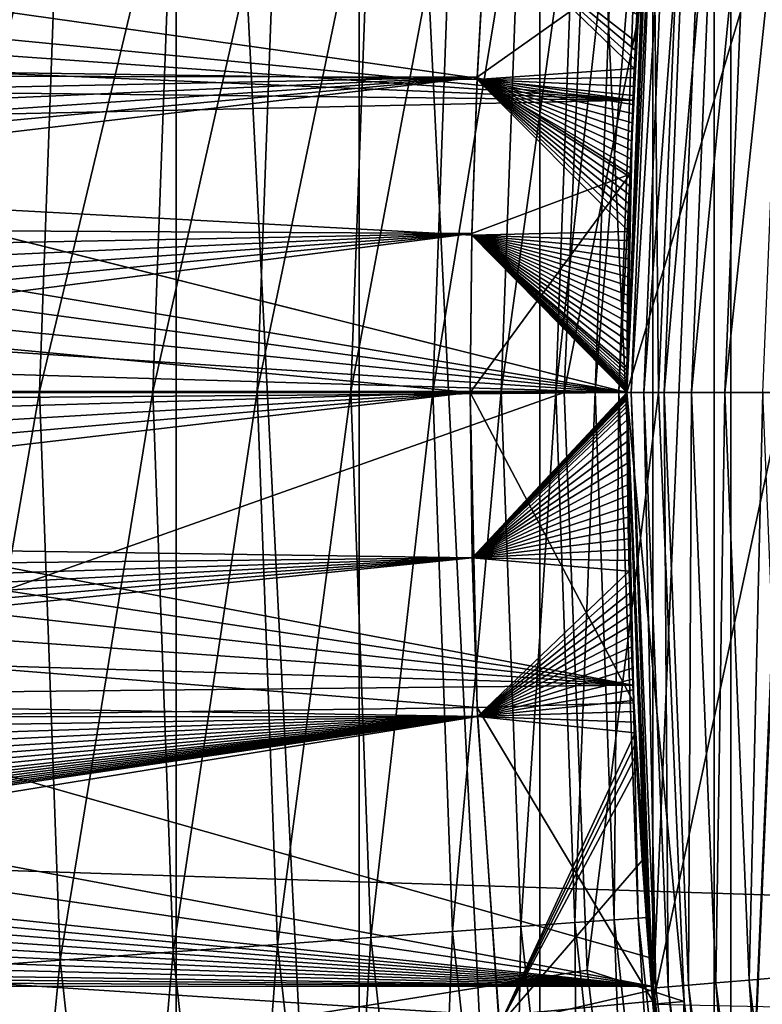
# Model space of a CAD drawing. Header units: metres. Extents: x -258 to 72, y -72 to 102.
# Tile 161 of 256: x -24.94 to -22.57, y -1.95 to 1.19. Entities that reach past the tile are written whole.
import ezdxf

# ---------------------------------------------------------------- set-up
doc = ezdxf.new("R2010")
doc.units = ezdxf.units.M
doc.layers.add('solid_FREESTAND_ASM_SW0005', color=7, linetype='CONTINUOUS')

msp = doc.modelspace()

# ---------------------------------------------------------------- linework, layer by layer
at = {"layer": 'solid_FREESTAND_ASM_SW0005'}
for points in [[(-76.866859, 13.5, 45.799999), (-18.621225, -13.5, 45.799999), (-19.621469, -11.999912, 45.799999)], [(-76.866859, -13.5, 45.799999), (-18.621225, -13.5, 45.799999), (-76.866859, 13.5, 45.799999)], [(-76.866859, 13.5, 45.799999), (-19.621469, -11.999912, 45.799999), (-20.501156, -10.426056, 45.799999)], [(-76.866859, 13.5, 45.799999), (-20.501156, -10.426056, 45.799999), (-21.254854, -8.788127, 45.799999)], [(-76.866859, 13.5, 45.799999), (-21.254854, -8.788127, 45.799999), (-21.877932, -7.096202, 45.799999)], [(-76.866859, 13.5, 45.799999), (-21.877932, -7.096202, 45.799999), (-22.366564, -5.36067, 45.799999)], [(-76.866859, 13.5, 45.799999), (-22.366564, -5.36067, 45.799999), (-22.717751, -3.592184, 45.799999)], [(-76.866859, 13.5, 45.799999), (-22.717751, -3.592184, 45.799999), (-22.929329, -1.801623, 45.799999)], [(-76.866859, 13.5, 45.799999), (-22.929329, -1.801623, 45.799999), (-23, 0, 45.799999)], [(-76.866859, 13.5, 45.799999), (-23, 0, 45.799999), (-22.929329, 1.801623, 45.799999)], [(-22.195257, 6.348372, 111.550003), (-22.722031, 6.089779, 111.550003), (-22.195255, -6.348372, 111.550003)], [(-22.722031, 6.089779, 111.550003), (-23.277742, 5.901995, 111.550003), (-22.722031, -6.089779, 111.550003)], [(-22.722031, 6.089779, 111.550003), (-22.722031, -6.089779, 111.550003), (-22.195255, -6.348372, 111.550003)], [(-23.277742, 5.901995, 111.550003), (-23.853523, 5.788043, 111.550003), (-23.27774, -5.901995, 111.550003)], [(-23.277742, 5.901995, 111.550003), (-23.27774, -5.901995, 111.550003), (-22.722031, -6.089779, 111.550003)], [(-23.853523, 5.788043, 111.550003), (-24.43742, 5.75, 111.550003), (-23.853523, -5.788043, 111.550003)], [(-23.853523, 5.788043, 111.550003), (-23.853523, -5.788043, 111.550003), (-23.27774, -5.901995, 111.550003)], [(-22.257782, 5.795788, 57.5), (-22.5, 0, 57.5), (-22.66921, -3.886762, 57.5)], [(-22.669209, 3.886775, 57.5), (-22.257782, 5.795788, 57.5), (-22.66921, -3.886762, 57.5)], [(-22.669172, -3.886983, 97.550003), (-22.66917, 3.886996, 97.550003), (-22.257868, 5.795457, 97.550003)], [(-22.669172, -3.886983, 97.550003), (-22.257868, 5.795457, 97.550003), (-22.257872, -5.795444, 97.550003)], [(-86.5, 5.75, 111.550003), (-86.5, -5.75, 111.550003), (-24.43742, -5.75, 111.550003)], [(-24.43742, 5.75, 111.550003), (-86.5, 5.75, 111.550003), (-24.43742, -5.75, 111.550003)], [(-24.43742, 5.75, 111.550003), (-24.43742, -5.75, 111.550003), (-23.853523, -5.788043, 111.550003)], [(-72.351036, 4.645123, -887), (72.5, 0, -887), (-72.5, 0, -887)], [(72.351036, 4.645118, -887), (72.5, 0, -887), (-72.351036, 4.645123, -887)], [(-22.917143, -1.950523, 97.550003), (-22.917143, 1.95053, 97.550003), (-22.66917, 3.886996, 97.550003)], [(-22.917143, -1.950523, 97.550003), (-22.66917, 3.886996, 97.550003), (-22.669172, -3.886983, 97.550003)], [(-22.669209, 3.886775, 57.5), (-22.66921, -3.886762, 57.5), (-22.917131, -1.950666, 57.5)], [(-22.917131, 1.950672, 57.5), (-22.669209, 3.886775, 57.5), (-22.917131, -1.950666, 57.5)], [(-32.785225, 3.391637, -872.137024), (-32.886406, 0, -872.135803), (-23.11738, 1.956201, -872)], [(-36, 1.178601, 43.890228), (-36, 2.345094, 43.711533), (-23.450001, 1.491888, 43.85408)], [(-32.886406, 0, -872.135803), (-23.200001, 0, -872), (-23.11738, 1.956201, -872)], [(-23.200001, 0, -872), (-22.817509, 1.941983, -872), (-23.11738, 1.956201, -872)], [(-23, 0, 56.700001), (-22.5, 0, 56.700001), (-22.414364, 1.961184, 56.700001)], [(-22.917126, 1.95071, 56.700001), (-23, 0, 56.700001), (-22.414364, 1.961184, 56.700001)], [(-23, 0, 45.799999), (-23, 0, 56.700001), (-22.917126, 1.95071, 56.700001)], [(-22.929329, 1.801623, 45.799999), (-23, 0, 45.799999), (-22.917126, 1.95071, 56.700001)], [(-22.917131, 1.950672, 57.5), (-22.917131, -1.950666, 57.5), (-23, 0, 57.5)], [(-22.917141, 1.950557, 95.300003), (-22.917131, 1.950672, 57.5), (-23, 0, 57.5)], [(-22.917141, 1.950557, 95.300003), (-23, 0, 57.5), (-23, 0, 95.300003)], [(-22.908039, 1.898214, 95.436562), (-22.917141, 1.950557, 95.300003), (-23, 0, 95.300003)], [(-22.917141, 1.950551, -798.900024), (-23, 0, -798.900024), (-22.921974, 1.892912, 17.148823)], [(-22.9, 0, -799), (-23, 0, -798.900024), (-22.917141, 1.950551, -798.900024)], [(-22.917143, 1.95053, 97.550003), (-23, 0, 97.550003), (-22.938532, 1.680392, 100.050003)], [(-22.917143, -1.950523, 97.550003), (-23, 0, 97.550003), (-22.917143, 1.95053, 97.550003)], [(-22.817501, 1.942071, -799), (-22.9, 0, -799), (-22.917141, 1.950551, -798.900024)], [(-23.200001, 0, -872), (-22.9, 0, -872), (-22.817509, 1.941983, -872)], [(-22.9, 0, -872), (-22.9, 0, -799), (-22.817501, 1.942071, -799)], [(-22.817509, 1.941983, -872), (-22.9, 0, -872), (-22.817501, 1.942071, -799)], [(-28.394444, 1.695536, 17.372267), (-22.921974, 1.892912, 17.148823), (-22.981077, 0.932797, 17.044106)], [(-22.908039, 1.898214, 95.436562), (-23, 0, 95.300003), (-22.986549, 0, 95.436562)], [(-22.981077, 0.932797, 17.044106), (-22.921974, 1.892912, 17.148823), (-23, 0, -798.900024)], [(-22.868288, 1.89492, 95.568008), (-22.908039, 1.898214, 95.436562), (-22.986549, 0, 95.436562)], [(-22.868288, 1.89492, 95.568008), (-22.986549, 0, 95.436562), (-22.946663, 0, 95.568008)], [(-22.803722, 1.88957, 95.689125), (-22.868288, 1.89492, 95.568008), (-22.946663, 0, 95.568008)], [(-22.803722, 1.88957, 95.689125), (-22.946663, 0, 95.568008), (-22.881876, 0, 95.689125)], [(-22.716827, 1.88237, 95.795265), (-22.803722, 1.88957, 95.689125), (-22.881876, 0, 95.689125)], [(-22.716827, 1.88237, 95.795265), (-22.881876, 0, 95.689125), (-22.794683, 0, 95.795265)], [(-22.610949, 1.873597, 95.882332), (-22.716827, 1.88237, 95.795265), (-22.794683, 0, 95.795265)], [(-22.610949, 1.873597, 95.882332), (-22.794683, 0, 95.795265), (-22.688442, 0, 95.882332)], [(-22.490166, 1.863588, 95.946976), (-22.610949, 1.873597, 95.882332), (-22.688442, 0, 95.882332)], [(-22.490166, 1.863588, 95.946976), (-22.688442, 0, 95.882332), (-22.567244, 0, 95.946976)], [(-24.806995, 1.817268, 103.149094), (-25.258883, 0.003683, 103.322556), (-25.19138, 1.845427, 103.322556)], [(-24.806995, 1.817268, 103.149094), (-24.873468, 0.003627, 103.149094), (-25.258883, 0.003683, 103.322556)], [(-24.446266, 1.790843, 102.930443), (-24.873468, 0.003627, 103.149094), (-24.806995, 1.817268, 103.149094)], [(-24.446266, 1.790843, 102.930443), (-24.511774, 0.003574, 102.930443), (-24.873468, 0.003627, 103.149094)], [(-24.114452, 1.766535, 102.669785), (-24.511774, 0.003574, 102.930443), (-24.446266, 1.790843, 102.930443)], [(-24.114452, 1.766535, 102.669785), (-24.17907, 0.003526, 102.669785), (-24.511774, 0.003574, 102.930443)], [(-23.816393, 1.744701, 102.370926), (-24.17907, 0.003526, 102.669785), (-24.114452, 1.766535, 102.669785)], [(-23.816393, 1.744701, 102.370926), (-23.880213, 0.003482, 102.370926), (-24.17907, 0.003526, 102.669785)], [(-23.556433, 1.725657, 102.038223), (-23.880213, 0.003482, 102.370926), (-23.816393, 1.744701, 102.370926)], [(-28.213688, 1.4412, 17.332857), (-28.394444, 1.695536, 17.372267), (-22.981077, 0.932797, 17.044106)], [(-23.556433, 1.725657, 102.038223), (-23.619556, 0.003444, 102.038223), (-23.880213, 0.003482, 102.370926)], [(-23.338366, 1.709682, 101.676529), (-23.619556, 0.003444, 102.038223), (-23.556433, 1.725657, 102.038223)], [(-23.338366, 1.709682, 101.676529), (-23.400904, 0.003412, 101.676529), (-23.619556, 0.003444, 102.038223)], [(-23.165367, 1.697009, 101.291115), (-23.400904, 0.003412, 101.676529), (-23.338366, 1.709682, 101.676529)], [(-23.165367, 1.697009, 101.291115), (-23.227444, 0.003387, 101.291115), (-23.400904, 0.003412, 101.676529)], [(-23.039965, 1.687822, 100.887604), (-23.227444, 0.003387, 101.291115), (-23.165367, 1.697009, 101.291115)], [(-23.039965, 1.687822, 100.887604), (-23.101704, 0.003369, 100.887604), (-23.227444, 0.003387, 101.291115)], [(-22.963984, 1.682256, 100.471878), (-23.101704, 0.003369, 100.887604), (-23.039965, 1.687822, 100.887604)], [(-22.963984, 1.682256, 100.471878), (-23.025518, 0.003357, 100.471878), (-23.101704, 0.003369, 100.887604)], [(-22.963984, 1.682256, 100.471878), (-22.938532, 1.680392, 100.050003), (-23.025518, 0.003357, 100.471878)], [(-23.025518, 0.003357, 100.471878), (-22.938532, 1.680392, 100.050003), (-23, 0.003354, 100.050003)], [(-23, 0, 97.550003), (-23, 0.003354, 100.050003), (-22.938532, 1.680392, 100.050003)], [(-36, 1.178601, 43.890228), (-23.450001, 1.491888, 43.85408), (-23.478106, 0.998546, 43.907127)], [(-27.769337, 1.199646, 20.711931), (-27.721909, 1.107355, 20.702747), (-23.449924, 1.4984, 20.746763)], [(-27.721909, 1.107355, 20.702747), (-27.678591, 1.013486, 20.694168), (-23.449924, 1.4984, 20.746763)], [(-27.678591, 1.013486, 20.694168), (-23.478071, 1.005648, 20.693485), (-23.449924, 1.4984, 20.746763)], [(-22.976753, 1.033849, 44.405247), (-23.478106, 0.998546, 43.907127), (-23.450001, 1.491888, 43.85408)], [(-22.95896, 1.373385, 20.229361), (-23.449924, 1.4984, 20.746763), (-23.478071, 1.005648, 20.693485)], [(-22.975437, 1.062671, 44.402676), (-22.976753, 1.033849, 44.405247), (-23.450001, 1.491888, 43.85408)], [(-22.974087, 1.091484, 44.400036), (-22.975437, 1.062671, 44.402676), (-23.450001, 1.491888, 43.85408)], [(-22.972723, 1.119816, 44.397366), (-22.974087, 1.091484, 44.400036), (-23.450001, 1.491888, 43.85408)], [(-22.968334, 1.206482, 44.388721), (-22.972723, 1.119816, 44.397366), (-23.450001, 1.491888, 43.85408)], [(-28.129663, 1.299038, 17.313736), (-28.213688, 1.4412, 17.332857), (-22.981077, 0.932797, 17.044106)], [(-22.989439, 0.696893, 20.169949), (-22.95896, 1.373385, 20.229361), (-23.478071, 1.005648, 20.693485)], [(-22.989439, 0.696893, 20.169949), (-22.968334, 1.206482, 44.388721), (-22.95896, 1.373385, 20.229361)], [(-28.051115, 1.147667, 17.295572), (-28.129663, 1.299038, 17.313736), (-22.981077, 0.932797, 17.044106)], [(-22.989439, 0.696893, 20.169949), (-22.972723, 1.119816, 44.397366), (-22.968334, 1.206482, 44.388721)], [(-36, 1.178601, 43.890228), (-23.494625, 0.5019, 43.939182), (-23.5, 0, 43.950001)], [(-36, 0, 43.950001), (-36, 1.178601, 43.890228), (-23.5, 0, 43.950001)], [(-36, 1.178601, 43.890228), (-23.478106, 0.998546, 43.907127), (-23.494625, 0.5019, 43.939182)], [(-27.979414, 0.988881, 17.278894), (-28.051115, 1.147667, 17.295572), (-22.981077, 0.932797, 17.044106)], [(-22.989439, 0.696893, 20.169949), (-22.974087, 1.091484, 44.400036), (-22.972723, 1.119816, 44.397366)], [(-22.989439, 0.696893, 20.169949), (-22.975437, 1.062671, 44.402676), (-22.974087, 1.091484, 44.400036)], [(-22.989439, 0.696893, 20.169949), (-22.976753, 1.033849, 44.405247), (-22.975437, 1.062671, 44.402676)], [(-27.678591, 1.013486, 20.694168), (-27.639553, 0.91854, 20.686268), (-23.478071, 1.005648, 20.693485)], [(-27.639553, 0.91854, 20.686268), (-27.604761, 0.822807, 20.679092), (-23.478071, 1.005648, 20.693485)], [(-27.604761, 0.822807, 20.679092), (-27.574051, 0.726211, 20.672657), (-23.478071, 1.005648, 20.693485)], [(-27.574051, 0.726211, 20.672657), (-27.547277, 0.628569, 20.666969), (-23.478071, 1.005648, 20.693485)], [(-27.547277, 0.628569, 20.666969), (-27.524332, 0.529572, 20.662043), (-23.478071, 1.005648, 20.693485)], [(-27.524332, 0.529572, 20.662043), (-23.494614, 0.507331, 20.661053), (-23.478071, 1.005648, 20.693485)], [(-22.989439, 0.696893, 20.169949), (-23.478071, 1.005648, 20.693485), (-23.494614, 0.507331, 20.661053)], [(-22.976753, 1.033849, 44.405247), (-22.978031, 1.005017, 44.407745), (-23.478106, 0.998546, 43.907127)], [(-22.978031, 1.005017, 44.407745), (-22.979275, 0.976176, 44.410168), (-23.478106, 0.998546, 43.907127)], [(-22.989439, 0.696893, 20.169949), (-22.978031, 1.005017, 44.407745), (-22.976753, 1.033849, 44.405247)], [(-22.989439, 0.696893, 20.169949), (-22.979275, 0.976176, 44.410168), (-22.978031, 1.005017, 44.407745)], [(-27.915537, 0.824367, 17.264149), (-27.979414, 0.988881, 17.278894), (-22.981077, 0.932797, 17.044106)], [(-22.994263, 0.513729, 44.439129), (-23.494625, 0.5019, 43.939182), (-23.478106, 0.998546, 43.907127)], [(-22.993597, 0.542673, 44.437855), (-22.994263, 0.513729, 44.439129), (-23.478106, 0.998546, 43.907127)], [(-22.992895, 0.571613, 44.436512), (-22.993597, 0.542673, 44.437855), (-23.478106, 0.998546, 43.907127)], [(-22.992159, 0.600549, 44.435101), (-22.992895, 0.571613, 44.436512), (-23.478106, 0.998546, 43.907127)], [(-22.991385, 0.62948, 44.433613), (-22.992159, 0.600549, 44.435101), (-23.478106, 0.998546, 43.907127)], [(-22.990574, 0.658406, 44.432056), (-22.991385, 0.62948, 44.433613), (-23.478106, 0.998546, 43.907127)], [(-22.989727, 0.687327, 44.430428), (-22.990574, 0.658406, 44.432056), (-23.478106, 0.998546, 43.907127)], [(-22.988846, 0.716243, 44.428726), (-22.989727, 0.687327, 44.430428), (-23.478106, 0.998546, 43.907127)], [(-22.987926, 0.745152, 44.426952), (-22.988846, 0.716243, 44.428726), (-23.478106, 0.998546, 43.907127)], [(-22.986971, 0.774055, 44.42511), (-22.987926, 0.745152, 44.426952), (-23.478106, 0.998546, 43.907127)], [(-22.985979, 0.802952, 44.423191), (-22.986971, 0.774055, 44.42511), (-23.478106, 0.998546, 43.907127)], [(-22.984953, 0.831842, 44.421204), (-22.985979, 0.802952, 44.423191), (-23.478106, 0.998546, 43.907127)], [(-22.983889, 0.860725, 44.41914), (-22.984953, 0.831842, 44.421204), (-23.478106, 0.998546, 43.907127)], [(-22.98279, 0.8896, 44.417007), (-22.983889, 0.860725, 44.41914), (-23.478106, 0.998546, 43.907127)], [(-22.981653, 0.918467, 44.414799), (-22.98279, 0.8896, 44.417007), (-23.478106, 0.998546, 43.907127)], [(-22.980482, 0.947325, 44.412521), (-22.981653, 0.918467, 44.414799), (-23.478106, 0.998546, 43.907127)], [(-22.979275, 0.976176, 44.410168), (-22.980482, 0.947325, 44.412521), (-23.478106, 0.998546, 43.907127)], [(-22.989439, 0.696893, 20.169949), (-22.980482, 0.947325, 44.412521), (-22.979275, 0.976176, 44.410168)], [(-22.989439, 0.696893, 20.169949), (-22.981653, 0.918467, 44.414799), (-22.980482, 0.947325, 44.412521)], [(-27.915537, 0.824367, 17.264149), (-22.981077, 0.932797, 17.044106), (-23, 0, 17.009905)], [(-22.981077, 0.932797, 17.044106), (-23, 0, -798.900024), (-23, 0, 17.009905)], [(-22.989439, 0.696893, 20.169949), (-22.98279, 0.8896, 44.417007), (-22.981653, 0.918467, 44.414799)], [(-22.989439, 0.696893, 20.169949), (-22.983889, 0.860725, 44.41914), (-22.98279, 0.8896, 44.417007)], [(-22.989439, 0.696893, 20.169949), (-22.984953, 0.831842, 44.421204), (-22.983889, 0.860725, 44.41914)], [(-27.860376, 0.656297, 17.25172), (-27.915537, 0.824367, 17.264149), (-23, 0, 17.009905)], [(-22.989439, 0.696893, 20.169949), (-22.985979, 0.802952, 44.423191), (-22.984953, 0.831842, 44.421204)], [(-22.989439, 0.696893, 20.169949), (-22.986971, 0.774055, 44.42511), (-22.985979, 0.802952, 44.423191)], [(-22.989439, 0.696893, 20.169949), (-22.987926, 0.745152, 44.426952), (-22.986971, 0.774055, 44.42511)], [(-22.989439, 0.696893, 20.169949), (-22.988846, 0.716243, 44.428726), (-22.987926, 0.745152, 44.426952)], [(-22.989439, 0.696893, 20.169949), (-23.494614, 0.507331, 20.661053), (-23.5, 0, 20.65)], [(-22.989439, 0.696893, 20.169949), (-23.5, 0, 20.65), (-23, 0, 20.15)], [(-22.989439, 0.696893, 20.169949), (-23, 0, 20.15), (-22.989727, 0.687327, 44.430428)], [(-22.989439, 0.696893, 20.169949), (-22.989727, 0.687327, 44.430428), (-22.988846, 0.716243, 44.428726)], [(-22.989727, 0.687327, 44.430428), (-23, 0, 20.15), (-22.990574, 0.658406, 44.432056)], [(-27.814268, 0.485854, 17.241831), (-27.860376, 0.656297, 17.25172), (-23, 0, 17.009905)], [(-22.990574, 0.658406, 44.432056), (-23, 0, 20.15), (-22.991385, 0.62948, 44.433613)], [(-22.991385, 0.62948, 44.433613), (-23, 0, 20.15), (-22.992159, 0.600549, 44.435101)], [(-22.992159, 0.600549, 44.435101), (-23, 0, 20.15), (-22.992895, 0.571613, 44.436512)], [(-22.992895, 0.571613, 44.436512), (-23, 0, 20.15), (-22.993597, 0.542673, 44.437855)], [(-22.993597, 0.542673, 44.437855), (-23, 0, 20.15), (-22.994263, 0.513729, 44.439129)], [(-27.524332, 0.529572, 20.662043), (-27.505171, 0.428805, 20.657894), (-23.494614, 0.507331, 20.661053)], [(-27.505171, 0.428805, 20.657894), (-27.489845, 0.325893, 20.654558), (-23.494614, 0.507331, 20.661053)], [(-27.489845, 0.325893, 20.654558), (-27.478491, 0.220385, 20.652084), (-23.494614, 0.507331, 20.661053)], [(-27.478491, 0.220385, 20.652084), (-27.471386, 0.111837, 20.650537), (-23.494614, 0.507331, 20.661053)], [(-27.471386, 0.111837, 20.650537), (-27.466988, 0, 20.65), (-23.494614, 0.507331, 20.661053)], [(-27.466988, 0, 20.65), (-23.5, 0, 20.65), (-23.494614, 0.507331, 20.661053)], [(-22.994263, 0.513729, 44.439129), (-22.99489, 0.484782, 44.440327), (-23.494625, 0.5019, 43.939182)], [(-22.994263, 0.513729, 44.439129), (-23, 0, 20.15), (-22.99489, 0.484782, 44.440327)], [(-27.777369, 0.313715, 17.234615), (-27.814268, 0.485854, 17.241831), (-23, 0, 17.009905)], [(-23, 0, 44.450001), (-23.5, 0, 43.950001), (-23.494625, 0.5019, 43.939182)], [(-23, 0.002874, 44.450001), (-23, 0, 44.450001), (-23.494625, 0.5019, 43.939182)], [(-23, 0.00575, 44.449997), (-23, 0.002874, 44.450001), (-23.494625, 0.5019, 43.939182)], [(-22.999998, 0.008981, 44.449997), (-23, 0.00575, 44.449997), (-23.494625, 0.5019, 43.939182)], [(-22.999996, 0.012695, 44.449993), (-22.999998, 0.008981, 44.449997), (-23.494625, 0.5019, 43.939182)], [(-22.999994, 0.017035, 44.449989), (-22.999996, 0.012695, 44.449993), (-23.494625, 0.5019, 43.939182)], [(-22.999989, 0.022163, 44.449982), (-22.999994, 0.017035, 44.449989), (-23.494625, 0.5019, 43.939182)], [(-22.999983, 0.02824, 44.449966), (-22.999989, 0.022163, 44.449982), (-23.494625, 0.5019, 43.939182)], [(-22.999973, 0.035437, 44.449947), (-22.999983, 0.02824, 44.449966), (-23.494625, 0.5019, 43.939182)], [(-22.999956, 0.045012, 44.449917), (-22.999973, 0.035437, 44.449947), (-23.494625, 0.5019, 43.939182)], [(-22.999928, 0.057748, 44.449863), (-22.999956, 0.045012, 44.449917), (-23.494625, 0.5019, 43.939182)], [(-22.999891, 0.070589, 44.449799), (-22.999928, 0.057748, 44.449863), (-23.494625, 0.5019, 43.939182)], [(-22.999857, 0.081281, 44.44973), (-22.999891, 0.070589, 44.449799), (-23.494625, 0.5019, 43.939182)], [(-22.999744, 0.108312, 44.449524), (-22.999857, 0.081281, 44.44973), (-23.494625, 0.5019, 43.939182)], [(-22.99959, 0.137263, 44.449234), (-22.999744, 0.108312, 44.449524), (-23.494625, 0.5019, 43.939182)], [(-22.999399, 0.166226, 44.448875), (-22.99959, 0.137263, 44.449234), (-23.494625, 0.5019, 43.939182)], [(-22.999172, 0.195189, 44.448448), (-22.999399, 0.166226, 44.448875), (-23.494625, 0.5019, 43.939182)], [(-22.998907, 0.224153, 44.447948), (-22.999172, 0.195189, 44.448448), (-23.494625, 0.5019, 43.939182)], [(-22.998608, 0.253117, 44.447384), (-22.998907, 0.224153, 44.447948), (-23.494625, 0.5019, 43.939182)], [(-22.99827, 0.28208, 44.446747), (-22.998608, 0.253117, 44.447384), (-23.494625, 0.5019, 43.939182)], [(-22.997896, 0.311043, 44.446041), (-22.99827, 0.28208, 44.446747), (-23.494625, 0.5019, 43.939182)], [(-22.997486, 0.340004, 44.445267), (-22.997896, 0.311043, 44.446041), (-23.494625, 0.5019, 43.939182)], [(-22.99704, 0.368964, 44.44442), (-22.997486, 0.340004, 44.445267), (-23.494625, 0.5019, 43.939182)], [(-22.996557, 0.397922, 44.443501), (-22.99704, 0.368964, 44.44442), (-23.494625, 0.5019, 43.939182)], [(-22.996038, 0.426878, 44.442516), (-22.996557, 0.397922, 44.443501), (-23.494625, 0.5019, 43.939182)], [(-22.995483, 0.455831, 44.441456), (-22.996038, 0.426878, 44.442516), (-23.494625, 0.5019, 43.939182)], [(-22.99489, 0.484782, 44.440327), (-22.995483, 0.455831, 44.441456), (-23.494625, 0.5019, 43.939182)], [(-22.99489, 0.484782, 44.440327), (-23, 0, 20.15), (-22.995483, 0.455831, 44.441456)], [(-22.995483, 0.455831, 44.441456), (-23, 0, 20.15), (-22.996038, 0.426878, 44.442516)], [(-22.996038, 0.426878, 44.442516), (-23, 0, 20.15), (-22.996557, 0.397922, 44.443501)], [(-22.996557, 0.397922, 44.443501), (-23, 0, 20.15), (-22.99704, 0.368964, 44.44442)], [(-22.99704, 0.368964, 44.44442), (-23, 0, 20.15), (-22.997486, 0.340004, 44.445267)], [(-22.997486, 0.340004, 44.445267), (-23, 0, 20.15), (-22.997896, 0.311043, 44.446041)], [(-27.749735, 0.13966, 17.230167), (-27.777369, 0.313715, 17.234615), (-23, 0, 17.009905)], [(-22.997896, 0.311043, 44.446041), (-23, 0, 20.15), (-22.99827, 0.28208, 44.446747)], [(-22.99827, 0.28208, 44.446747), (-23, 0, 20.15), (-22.998608, 0.253117, 44.447384)], [(-22.998608, 0.253117, 44.447384), (-23, 0, 20.15), (-22.998907, 0.224153, 44.447948)], [(-22.998907, 0.224153, 44.447948), (-23, 0, 20.15), (-22.999172, 0.195189, 44.448448)], [(-22.999172, 0.195189, 44.448448), (-23, 0, 20.15), (-22.999399, 0.166226, 44.448875)], [(-22.999399, 0.166226, 44.448875), (-23, 0, 20.15), (-22.99959, 0.137263, 44.449234)], [(-27.731375, -0.037509, 17.228588), (-27.749735, 0.13966, 17.230167), (-23, 0, 17.009905)], [(-22.99959, 0.137263, 44.449234), (-23, 0, 20.15), (-22.999744, 0.108312, 44.449524)], [(-22.999744, 0.108312, 44.449524), (-23, 0, 20.15), (-22.999857, 0.081281, 44.44973)], [(-22.999857, 0.081281, 44.44973), (-23, 0, 20.15), (-22.999891, 0.070589, 44.449799)], [(-22.999891, 0.070589, 44.449799), (-23, 0, 20.15), (-22.999928, 0.057748, 44.449863)], [(-22.999928, 0.057748, 44.449863), (-23, 0, 20.15), (-22.999956, 0.045012, 44.449917)], [(-22.999956, 0.045012, 44.449917), (-23, 0, 20.15), (-22.999973, 0.035437, 44.449947)], [(-22.999973, 0.035437, 44.449947), (-23, 0, 20.15), (-22.999983, 0.02824, 44.449966)], [(72.351036, -4.645123, -887), (-72.5, 0, -887), (72.5, 0, -887)], [(72.351036, -4.645123, -887), (-72.351036, -4.645118, -887), (-72.5, 0, -887)], [(-23.478117, -1.004642, 43.906601), (-36, 0, 43.950001), (-23.5, 0, 43.950001)], [(-36, -1.178601, 43.890228), (-36, 0, 43.950001), (-23.478117, -1.004642, 43.906601)], [(-32.785225, -3.39164, -872.137024), (-23.200001, 0, -872), (-32.886406, 0, -872.135803)], [(-27.731375, -0.037509, 17.228588), (-23, 0, 17.009905), (-22.981075, -0.932848, 17.044109)], [(-23.494074, -0.526527, 20.661905), (-23.5, 0, 20.65), (-27.510511, -0.467552, 20.659386)], [(-27.492384, -0.351789, 20.655313), (-27.510511, -0.467552, 20.659386), (-23.5, 0, 20.65)], [(-27.479095, -0.2349, 20.652369), (-27.492384, -0.351789, 20.655313), (-23.5, 0, 20.65)], [(-27.471355, -0.117422, 20.650591), (-27.479095, -0.2349, 20.652369), (-23.5, 0, 20.65)], [(-27.471355, -0.117422, 20.650591), (-23.5, 0, 20.65), (-27.466988, 0, 20.65)], [(-25.258883, 0.003683, 103.322556), (-24.873468, 0.003627, 103.149094), (-25.191916, -1.838081, 103.322556)], [(-24.873468, 0.003627, 103.149094), (-24.807524, -1.810034, 103.149094), (-25.191916, -1.838081, 103.322556)], [(-24.873468, 0.003627, 103.149094), (-24.511774, 0.003574, 102.930443), (-24.807524, -1.810034, 103.149094)], [(-24.511774, 0.003574, 102.930443), (-24.446787, -1.783714, 102.930443), (-24.807524, -1.810034, 103.149094)], [(-24.511774, 0.003574, 102.930443), (-24.17907, 0.003526, 102.669785), (-24.446787, -1.783714, 102.930443)], [(-24.17907, 0.003526, 102.669785), (-24.114967, -1.759503, 102.669785), (-24.446787, -1.783714, 102.930443)], [(-24.17907, 0.003526, 102.669785), (-23.880213, 0.003482, 102.370926), (-24.114967, -1.759503, 102.669785)], [(-23.880213, 0.003482, 102.370926), (-23.8169, -1.737755, 102.370926), (-24.114967, -1.759503, 102.669785)], [(-23.880213, 0.003482, 102.370926), (-23.619556, 0.003444, 102.038223), (-23.8169, -1.737755, 102.370926)], [(-23.619556, 0.003444, 102.038223), (-23.556936, -1.718787, 102.038223), (-23.8169, -1.737755, 102.370926)], [(-23.619556, 0.003444, 102.038223), (-23.400904, 0.003412, 101.676529), (-23.556936, -1.718787, 102.038223)], [(-23.400904, 0.003412, 101.676529), (-23.338863, -1.702876, 101.676529), (-23.556936, -1.718787, 102.038223)], [(-22.978716, -0.989264, 44.409359), (-23.5, 0, 43.950001), (-23, 0, 44.450001)], [(-22.978716, -0.989264, 44.409359), (-23.478117, -1.004642, 43.906601), (-23.5, 0, 43.950001)], [(-23.494074, -0.526527, 20.661905), (-23, 0, 20.15), (-23.5, 0, 20.65)], [(-23.400904, 0.003412, 101.676529), (-23.227444, 0.003387, 101.291115), (-23.338863, -1.702876, 101.676529)], [(-23.227444, 0.003387, 101.291115), (-23.165861, -1.690253, 101.291115), (-23.338863, -1.702876, 101.676529)], [(-23.227444, 0.003387, 101.291115), (-23.101704, 0.003369, 100.887604), (-23.165861, -1.690253, 101.291115)], [(-23.101704, 0.003369, 100.887604), (-23.040455, -1.681103, 100.887604), (-23.165861, -1.690253, 101.291115)], [(-23.101704, 0.003369, 100.887604), (-23.025518, 0.003357, 100.471878), (-23.040455, -1.681103, 100.887604)], [(-23.025518, 0.003357, 100.471878), (-22.964474, -1.675559, 100.471878), (-23.040455, -1.681103, 100.887604)], [(-23.025518, 0.003357, 100.471878), (-23, 0.003354, 100.050003), (-22.964474, -1.675559, 100.471878)], [(-22.999983, 0.02824, 44.449966), (-23, 0, 20.15), (-22.999989, 0.022163, 44.449982)], [(-22.999989, 0.022163, 44.449982), (-23, 0, 20.15), (-22.999994, 0.017035, 44.449989)], [(-22.999994, 0.017035, 44.449989), (-23, 0, 20.15), (-22.999996, 0.012695, 44.449993)], [(-22.999996, 0.012695, 44.449993), (-23, 0, 20.15), (-22.999998, 0.008981, 44.449997)], [(-22.999998, 0.008981, 44.449997), (-23, 0, 20.15), (-23, 0.00575, 44.449997)], [(-23, 0.00575, 44.449997), (-23, 0, 20.15), (-23, 0.002874, 44.450001)], [(-23, 0, 97.550003), (-23, 0, 100.050003), (-23, 0.003354, 100.050003)], [(-22.964474, -1.675559, 100.471878), (-23, 0.003354, 100.050003), (-23, 0, 100.050003)], [(-23, 0.002874, 44.450001), (-23, 0, 20.15), (-23, 0, 44.450001)], [(-23, 0, 56.700001), (-22.917126, -1.950716, 56.700001), (-22.5, 0, 56.700001)], [(-22.929329, -1.801623, 45.799999), (-22.917126, -1.950716, 56.700001), (-23, 0, 56.700001)], [(-23, 0, 45.799999), (-22.929329, -1.801623, 45.799999), (-23, 0, 56.700001)], [(-22.917141, -1.950551, -798.900024), (-22.981075, -0.932848, 17.044109), (-23, 0, 17.009905)], [(-23, 0, -798.900024), (-22.917141, -1.950551, -798.900024), (-23, 0, 17.009905)], [(-22.817501, -1.942071, -799), (-22.917141, -1.950551, -798.900024), (-23, 0, -798.900024)], [(-22.9, 0, -799), (-22.817501, -1.942071, -799), (-23, 0, -798.900024)], [(-23, 0, 95.300003), (-23, 0, 57.5), (-22.917131, -1.950666, 57.5)], [(-22.917143, -1.950536, 95.300003), (-23, 0, 95.300003), (-22.917131, -1.950666, 57.5)], [(-22.986549, 0, 95.436562), (-23, 0, 95.300003), (-22.917143, -1.950536, 95.300003)], [(-22.917143, -1.950523, 97.550003), (-23, 0, 100.050003), (-23, 0, 97.550003)], [(-22.939022, -1.673702, 100.050003), (-23, 0, 100.050003), (-22.917143, -1.950523, 97.550003)], [(-22.964474, -1.675559, 100.471878), (-23, 0, 100.050003), (-22.939022, -1.673702, 100.050003)], [(-22.908039, -1.898214, 95.436562), (-22.986549, 0, 95.436562), (-22.917143, -1.950536, 95.300003)], [(-22.946663, 0, 95.568008), (-22.986549, 0, 95.436562), (-22.908039, -1.898214, 95.436562)], [(-22.868288, -1.89492, 95.568008), (-22.946663, 0, 95.568008), (-22.908039, -1.898214, 95.436562)], [(-22.881876, 0, 95.689125), (-22.946663, 0, 95.568008), (-22.868288, -1.89492, 95.568008)], [(-22.917126, -1.950716, 56.700001), (-22.414364, -1.961177, 56.700001), (-22.5, 0, 56.700001)], [(-22.803722, -1.88957, 95.689125), (-22.881876, 0, 95.689125), (-22.868288, -1.89492, 95.568008)], [(-22.794683, 0, 95.795265), (-22.881876, 0, 95.689125), (-22.803722, -1.88957, 95.689125)], [(-22.716827, -1.88237, 95.795265), (-22.794683, 0, 95.795265), (-22.803722, -1.88957, 95.689125)], [(-22.688442, 0, 95.882332), (-22.794683, 0, 95.795265), (-22.716827, -1.88237, 95.795265)], [(-22.610949, -1.873597, 95.882332), (-22.688442, 0, 95.882332), (-22.716827, -1.88237, 95.795265)], [(-22.567244, 0, 95.946976), (-22.688442, 0, 95.882332), (-22.610949, -1.873597, 95.882332)], [(-22.66921, -3.886762, 57.5), (-22.5, 0, 57.5), (-22.414381, -1.960997, 57.5)], [(-22.490166, -1.863588, 95.946976), (-22.567244, 0, 95.946976), (-22.610949, -1.873597, 95.882332)], [(-32.785225, -3.39164, -872.137024), (-23.126789, -1.841652, -872), (-23.200001, 0, -872)], [(-23, -0.003871, 20.150002), (-23, 0, 20.15), (-23.494074, -0.526527, 20.661905)], [(-23, -0.006117, 20.150002), (-23, -0.003871, 20.150002), (-23.494074, -0.526527, 20.661905)], [(-22.999998, -0.008182, 20.150003), (-23, -0.006117, 20.150002), (-23.494074, -0.526527, 20.661905)], [(-22.999998, -0.01035, 20.150003), (-22.999998, -0.008182, 20.150003), (-23.494074, -0.526527, 20.661905)], [(-22.999996, -0.013228, 20.150007), (-22.999998, -0.01035, 20.150003), (-23.494074, -0.526527, 20.661905)], [(-22.999994, -0.01742, 20.150013), (-22.999996, -0.013228, 20.150007), (-23.494074, -0.526527, 20.661905)], [(-22.999989, -0.023531, 20.150023), (-22.999994, -0.01742, 20.150013), (-23.494074, -0.526527, 20.661905)], [(-22.999977, -0.032165, 20.150042), (-22.999989, -0.023531, 20.150023), (-23.494074, -0.526527, 20.661905)], [(-23.126789, -1.841652, -872), (-22.9, 0, -872), (-23.200001, 0, -872)], [(-23.126789, -1.841652, -872), (-22.817505, -1.942026, -872), (-22.9, 0, -872)], [(-23, -0.003871, 20.150002), (-23, 0, 44.450001), (-23, 0, 20.15)], [(-23, -0.006117, 20.150002), (-23, 0, 44.450001), (-23, -0.003871, 20.150002)], [(-22.999998, -0.008182, 20.150003), (-23, 0, 44.450001), (-23, -0.006117, 20.150002)], [(-22.999998, -0.01035, 20.150003), (-23, 0, 44.450001), (-22.999998, -0.008182, 20.150003)], [(-22.999996, -0.013228, 20.150007), (-23, 0, 44.450001), (-22.999998, -0.01035, 20.150003)], [(-22.999994, -0.01742, 20.150013), (-23, 0, 44.450001), (-22.999996, -0.013228, 20.150007)], [(-22.999989, -0.023531, 20.150023), (-23, 0, 44.450001), (-22.999994, -0.01742, 20.150013)], [(-22.999977, -0.032165, 20.150042), (-23, 0, 44.450001), (-22.999989, -0.023531, 20.150023)], [(-22.999958, -0.043928, 20.150078), (-23, 0, 44.450001), (-22.999977, -0.032165, 20.150042)], [(-22.999924, -0.059401, 20.150143), (-23, 0, 44.450001), (-22.999958, -0.043928, 20.150078)], [(-22.999834, -0.087171, 20.150309), (-23, 0, 44.450001), (-22.999924, -0.059401, 20.150143)], [(-22.999678, -0.121627, 20.1506), (-23, 0, 44.450001), (-22.999834, -0.087171, 20.150309)], [(-22.99947, -0.156088, 20.150991), (-23, 0, 44.450001), (-22.999678, -0.121627, 20.1506)], [(-22.99921, -0.19055, 20.15148), (-23, 0, 44.450001), (-22.99947, -0.156088, 20.150991)], [(-22.998899, -0.225013, 20.152065), (-23, 0, 44.450001), (-22.99921, -0.19055, 20.15148)], [(-22.998537, -0.259476, 20.15275), (-23, 0, 44.450001), (-22.998899, -0.225013, 20.152065)], [(-22.998121, -0.293938, 20.153534), (-23, 0, 44.450001), (-22.998537, -0.259476, 20.15275)], [(-22.997656, -0.328399, 20.154415), (-23, 0, 44.450001), (-22.998121, -0.293938, 20.153534)], [(-22.997137, -0.362858, 20.155397), (-23, 0, 44.450001), (-22.997656, -0.328399, 20.154415)], [(-22.996569, -0.397314, 20.156479), (-23, 0, 44.450001), (-22.997137, -0.362858, 20.155397)], [(-22.995947, -0.431768, 20.15766), (-23, 0, 44.450001), (-22.996569, -0.397314, 20.156479)], [(-22.995274, -0.466218, 20.158941), (-23, 0, 44.450001), (-22.995947, -0.431768, 20.15766)], [(-22.994551, -0.500664, 20.160322), (-23, 0, 44.450001), (-22.995274, -0.466218, 20.158941)], [(-22.993774, -0.535106, 20.161804), (-23, 0, 44.450001), (-22.994551, -0.500664, 20.160322)], [(-22.992947, -0.569542, 20.163387), (-23, 0, 44.450001), (-22.993774, -0.535106, 20.161804)], [(-22.992069, -0.603972, 20.165073), (-23, 0, 44.450001), (-22.992947, -0.569542, 20.163387)], [(-22.991138, -0.638396, 20.166859), (-23, 0, 44.450001), (-22.992069, -0.603972, 20.165073)], [(-22.990156, -0.672813, 20.168745), (-23, 0, 44.450001), (-22.991138, -0.638396, 20.166859)], [(-22.989124, -0.707222, 20.170734), (-23, 0, 44.450001), (-22.990156, -0.672813, 20.168745)], [(-22.988041, -0.741623, 20.172827), (-23, 0, 44.450001), (-22.989124, -0.707222, 20.170734)], [(-22.986904, -0.776016, 20.175018), (-23, 0, 44.450001), (-22.988041, -0.741623, 20.172827)], [(-22.985718, -0.810399, 20.177315), (-23, 0, 44.450001), (-22.986904, -0.776016, 20.175018)], [(-22.98448, -0.844772, 20.179712), (-23, 0, 44.450001), (-22.985718, -0.810399, 20.177315)], [(-22.983192, -0.879135, 20.182213), (-23, 0, 44.450001), (-22.98448, -0.844772, 20.179712)], [(-22.981852, -0.913487, 20.184814), (-23, 0, 44.450001), (-22.983192, -0.879135, 20.182213)], [(-22.980461, -0.947828, 20.187521), (-23, 0, 44.450001), (-22.981852, -0.913487, 20.184814)], [(-22.979021, -0.982156, 20.190329), (-23, 0, 44.450001), (-22.980461, -0.947828, 20.187521)], [(-22.978716, -0.989264, 44.409359), (-23, 0, 44.450001), (-22.979021, -0.982156, 20.190329)], [(-22.817505, -1.942026, -872), (-22.817501, -1.942071, -799), (-22.9, 0, -799)], [(-22.817505, -1.942026, -872), (-22.9, 0, -799), (-22.9, 0, -872)], [(-27.7222, -0.218957, 17.23004), (-27.731375, -0.037509, 17.228588), (-22.981075, -0.932848, 17.044109)], [(-22.999958, -0.043928, 20.150078), (-22.999977, -0.032165, 20.150042), (-23.494074, -0.526527, 20.661905)], [(-22.999924, -0.059401, 20.150143), (-22.999958, -0.043928, 20.150078), (-23.494074, -0.526527, 20.661905)], [(-22.999834, -0.087171, 20.150309), (-22.999924, -0.059401, 20.150143), (-23.494074, -0.526527, 20.661905)], [(-22.999678, -0.121627, 20.1506), (-22.999834, -0.087171, 20.150309), (-23.494074, -0.526527, 20.661905)], [(-22.99947, -0.156088, 20.150991), (-22.999678, -0.121627, 20.1506), (-23.494074, -0.526527, 20.661905)], [(-22.99921, -0.19055, 20.15148), (-22.99947, -0.156088, 20.150991), (-23.494074, -0.526527, 20.661905)], [(-27.722401, -0.404916, 17.234703), (-27.7222, -0.218957, 17.23004), (-22.981075, -0.932848, 17.044109)], [(-22.998899, -0.225013, 20.152065), (-22.99921, -0.19055, 20.15148), (-23.494074, -0.526527, 20.661905)], [(-22.998537, -0.259476, 20.15275), (-22.998899, -0.225013, 20.152065), (-23.494074, -0.526527, 20.661905)], [(-22.998121, -0.293938, 20.153534), (-22.998537, -0.259476, 20.15275), (-23.494074, -0.526527, 20.661905)], [(-22.997656, -0.328399, 20.154415), (-22.998121, -0.293938, 20.153534), (-23.494074, -0.526527, 20.661905)], [(-22.997137, -0.362858, 20.155397), (-22.997656, -0.328399, 20.154415), (-23.494074, -0.526527, 20.661905)], [(-22.996569, -0.397314, 20.156479), (-22.997137, -0.362858, 20.155397), (-23.494074, -0.526527, 20.661905)], [(-27.732265, -0.594815, 17.242743), (-27.722401, -0.404916, 17.234703), (-22.981075, -0.932848, 17.044109)], [(-22.995947, -0.431768, 20.15766), (-22.996569, -0.397314, 20.156479), (-23.494074, -0.526527, 20.661905)], [(-22.995274, -0.466218, 20.158941), (-22.995947, -0.431768, 20.15766), (-23.494074, -0.526527, 20.661905)], [(-23.494074, -0.526527, 20.661905), (-27.510511, -0.467552, 20.659386), (-27.551579, -0.569779, 20.663942)], [(-22.994551, -0.500664, 20.160322), (-22.995274, -0.466218, 20.158941), (-23.494074, -0.526527, 20.661905)], [(-22.993774, -0.535106, 20.161804), (-22.994551, -0.500664, 20.160322), (-23.494074, -0.526527, 20.661905)], [(-23.494074, -0.526527, 20.661905), (-27.719942, -0.890908, 20.684114), (-27.76791, -0.962336, 20.689814)], [(-23.494074, -0.526527, 20.661905), (-27.76791, -0.962336, 20.689814), (-23.476534, -1.032943, 20.695883)], [(-23.494074, -0.526527, 20.661905), (-27.675421, -0.818389, 20.678782), (-27.719942, -0.890908, 20.684114)], [(-23.494074, -0.526527, 20.661905), (-27.633074, -0.742525, 20.673687), (-27.675421, -0.818389, 20.678782)], [(-23.494074, -0.526527, 20.661905), (-27.59194, -0.660652, 20.668747), (-27.633074, -0.742525, 20.673687)], [(-23.494074, -0.526527, 20.661905), (-27.551579, -0.569779, 20.663942), (-27.59194, -0.660652, 20.668747)], [(-22.992947, -0.569542, 20.163387), (-23.494074, -0.526527, 20.661905), (-23.476534, -1.032943, 20.695883)], [(-22.992947, -0.569542, 20.163387), (-22.993774, -0.535106, 20.161804), (-23.494074, -0.526527, 20.661905)], [(-27.752113, -0.788024, 17.254284), (-27.732265, -0.594815, 17.242743), (-22.981075, -0.932848, 17.044109)], [(-22.992069, -0.603972, 20.165073), (-22.992947, -0.569542, 20.163387), (-23.476534, -1.032943, 20.695883)], [(-22.991138, -0.638396, 20.166859), (-22.992069, -0.603972, 20.165073), (-23.476534, -1.032943, 20.695883)], [(-22.990156, -0.672813, 20.168745), (-22.991138, -0.638396, 20.166859), (-23.476534, -1.032943, 20.695883)], [(-22.989124, -0.707222, 20.170734), (-22.990156, -0.672813, 20.168745), (-23.476534, -1.032943, 20.695883)], [(-22.988041, -0.741623, 20.172827), (-22.989124, -0.707222, 20.170734), (-23.476534, -1.032943, 20.695883)], [(-22.986904, -0.776016, 20.175018), (-22.988041, -0.741623, 20.172827), (-23.476534, -1.032943, 20.695883)], [(-22.985718, -0.810399, 20.177315), (-22.986904, -0.776016, 20.175018), (-23.476534, -1.032943, 20.695883)], [(-27.782192, -0.983225, 17.269361), (-27.752113, -0.788024, 17.254284), (-22.981075, -0.932848, 17.044109)], [(-22.98448, -0.844772, 20.179712), (-22.985718, -0.810399, 20.177315), (-23.476534, -1.032943, 20.695883)], [(-22.983192, -0.879135, 20.182213), (-22.98448, -0.844772, 20.179712), (-23.476534, -1.032943, 20.695883)], [(-22.981852, -0.913487, 20.184814), (-22.983192, -0.879135, 20.182213), (-23.476534, -1.032943, 20.695883)], [(-27.782192, -0.983225, 17.269361), (-22.981075, -0.932848, 17.044109), (-22.921965, -1.89303, 17.14884)], [(-22.980461, -0.947828, 20.187521), (-22.981852, -0.913487, 20.184814), (-23.476534, -1.032943, 20.695883)], [(-22.917141, -1.950551, -798.900024), (-22.921965, -1.89303, 17.14884), (-22.981075, -0.932848, 17.044109)], [(-23.476534, -1.032943, 20.695883), (-27.76791, -0.962336, 20.689814), (-27.82029, -1.033783, 20.695957)], [(-22.979021, -0.982156, 20.190329), (-22.980461, -0.947828, 20.187521), (-23.476534, -1.032943, 20.695883)], [(-36, -1.178601, 43.890228), (-23.478117, -1.004642, 43.906601), (-23.40999, -1.987368, 43.779236)], [(-27.822775, -1.179389, 17.287956), (-27.782192, -0.983225, 17.269361), (-22.921965, -1.89303, 17.14884)], [(-22.978716, -0.989264, 44.409359), (-22.917986, -1.940607, 44.288879), (-23.478117, -1.004642, 43.906601)], [(-22.917986, -1.940607, 44.288879), (-23.40999, -1.987368, 43.779236), (-23.478117, -1.004642, 43.906601)], [(-22.977528, -1.016472, 20.193239), (-22.979021, -0.982156, 20.190329), (-23.476534, -1.032943, 20.695883)], [(-22.978716, -0.989264, 44.409359), (-22.979021, -0.982156, 20.190329), (-22.977528, -1.016472, 20.193239)], [(-22.978716, -0.989264, 44.409359), (-22.977528, -1.016472, 20.193239), (-22.975985, -1.050774, 20.196253)], [(-22.978716, -0.989264, 44.409359), (-22.975985, -1.050774, 20.196253), (-22.97439, -1.085063, 20.199371)], [(-22.978716, -0.989264, 44.409359), (-22.97439, -1.085063, 20.199371), (-22.972746, -1.119337, 20.202591)], [(-22.978716, -0.989264, 44.409359), (-22.972746, -1.119337, 20.202591), (-22.971052, -1.153597, 20.205914)], [(-22.978716, -0.989264, 44.409359), (-22.971052, -1.153597, 20.205914), (-22.968803, -1.197513, 20.210327)], [(-22.978716, -0.989264, 44.409359), (-22.968803, -1.197513, 20.210327), (-22.951578, -1.491657, 20.244352)], [(-22.978716, -0.989264, 44.409359), (-22.951578, -1.491657, 20.244352), (-22.920946, -1.905311, 20.305502)], [(-22.978716, -0.989264, 44.409359), (-22.920946, -1.905311, 20.305502), (-22.917986, -1.940607, 44.288879)], [(-29.278254, -1.972077, 20.818127), (-23.476534, -1.032943, 20.695883), (-28.993174, -1.842906, 20.796688)], [(-29.278254, -1.972077, 20.818127), (-23.406885, -2.017088, 20.825949), (-23.476534, -1.032943, 20.695883)], [(-23.476534, -1.032943, 20.695883), (-28.902538, -1.810973, 20.791616), (-28.993174, -1.842906, 20.796688)], [(-23.476534, -1.032943, 20.695883), (-28.818689, -1.778585, 20.786568), (-28.902538, -1.810973, 20.791616)], [(-23.476534, -1.032943, 20.695883), (-28.740839, -1.745601, 20.781521), (-28.818689, -1.778585, 20.786568)], [(-23.476534, -1.032943, 20.695883), (-28.667997, -1.7119, 20.776463), (-28.740839, -1.745601, 20.781521)], [(-23.476534, -1.032943, 20.695883), (-28.599106, -1.677425, 20.771395), (-28.667997, -1.7119, 20.776463)], [(-23.476534, -1.032943, 20.695883), (-28.533115, -1.641929, 20.766285), (-28.599106, -1.677425, 20.771395)], [(-23.476534, -1.032943, 20.695883), (-28.46909, -1.605022, 20.761091), (-28.533115, -1.641929, 20.766285)], [(-23.476534, -1.032943, 20.695883), (-28.406366, -1.566353, 20.755779), (-28.46909, -1.605022, 20.761091)], [(-23.476534, -1.032943, 20.695883), (-28.323992, -1.511518, 20.748472), (-28.406366, -1.566353, 20.755779)], [(-23.476534, -1.032943, 20.695883), (-28.242552, -1.452334, 20.740881), (-28.323992, -1.511518, 20.748472)], [(-23.476534, -1.032943, 20.695883), (-28.162172, -1.388497, 20.73304), (-28.242552, -1.452334, 20.740881)], [(-23.476534, -1.032943, 20.695883), (-28.084215, -1.320729, 20.725105), (-28.162172, -1.388497, 20.73304)], [(-23.476534, -1.032943, 20.695883), (-28.01021, -1.250221, 20.717278), (-28.084215, -1.320729, 20.725105)], [(-23.476534, -1.032943, 20.695883), (-27.941193, -1.178134, 20.709724), (-28.01021, -1.250221, 20.717278)], [(-23.476534, -1.032943, 20.695883), (-27.877844, -1.1057, 20.702589), (-27.941193, -1.178134, 20.709724)], [(-23.476534, -1.032943, 20.695883), (-27.82029, -1.033783, 20.695957), (-27.877844, -1.1057, 20.702589)], [(-22.975985, -1.050774, 20.196253), (-22.977528, -1.016472, 20.193239), (-23.476534, -1.032943, 20.695883)], [(-22.97439, -1.085063, 20.199371), (-23.476534, -1.032943, 20.695883), (-23.406885, -2.017088, 20.825949)], [(-22.97439, -1.085063, 20.199371), (-22.975985, -1.050774, 20.196253), (-23.476534, -1.032943, 20.695883)], [(-22.972746, -1.119337, 20.202591), (-22.97439, -1.085063, 20.199371), (-23.406885, -2.017088, 20.825949)], [(-22.971052, -1.153597, 20.205914), (-22.972746, -1.119337, 20.202591), (-23.406885, -2.017088, 20.825949)], [(-22.968803, -1.197513, 20.210327), (-22.971052, -1.153597, 20.205914), (-23.406885, -2.017088, 20.825949)], [(-36, -2.345094, 43.711533), (-36, -1.178601, 43.890228), (-23.40999, -1.987368, 43.779236)], [(-27.87298, -1.375478, 17.309937), (-27.822775, -1.179389, 17.287956), (-22.921965, -1.89303, 17.14884)], [(-22.951578, -1.491657, 20.244352), (-22.968803, -1.197513, 20.210327), (-23.406885, -2.017088, 20.825949)], [(-27.914272, -1.433336, 17.318199), (-27.87298, -1.375478, 17.309937), (-22.921965, -1.89303, 17.14884)], [(-27.955788, -1.491203, 17.326727), (-27.914272, -1.433336, 17.318199), (-22.921965, -1.89303, 17.14884)], [(-27.998301, -1.548467, 17.33548), (-27.955788, -1.491203, 17.326727), (-22.921965, -1.89303, 17.14884)], [(-22.920946, -1.905311, 20.305502), (-22.951578, -1.491657, 20.244352), (-23.406885, -2.017088, 20.825949)], [(-28.042572, -1.604493, 17.344406), (-27.998301, -1.548467, 17.33548), (-22.921965, -1.89303, 17.14884)], [(-28.088387, -1.659264, 17.353476), (-28.042572, -1.604493, 17.344406), (-22.921965, -1.89303, 17.14884)], [(-28.135693, -1.712637, 17.362654), (-28.088387, -1.659264, 17.353476), (-22.921965, -1.89303, 17.14884)], [(-23.338863, -1.702876, 101.676529), (-23.165861, -1.690253, 101.291115), (-23.152573, -3.400099, 101.676529)], [(-23.165861, -1.690253, 101.291115), (-23.040455, -1.681103, 100.887604), (-22.980953, -3.374895, 101.291115)], [(-23.165861, -1.690253, 101.291115), (-22.980953, -3.374895, 101.291115), (-23.152573, -3.400099, 101.676529)], [(-23.040455, -1.681103, 100.887604), (-22.964474, -1.675559, 100.471878), (-22.856548, -3.356626, 100.887604)], [(-23.040455, -1.681103, 100.887604), (-22.856548, -3.356626, 100.887604), (-22.980953, -3.374895, 101.291115)], [(-22.964474, -1.675559, 100.471878), (-22.939022, -1.673702, 100.050003), (-22.781172, -3.345556, 100.471878)], [(-22.964474, -1.675559, 100.471878), (-22.781172, -3.345556, 100.471878), (-22.856548, -3.356626, 100.887604)], [(-22.755924, -3.341848, 100.050003), (-22.939022, -1.673702, 100.050003), (-22.917143, -1.950523, 97.550003)], [(-22.781172, -3.345556, 100.471878), (-22.939022, -1.673702, 100.050003), (-22.755924, -3.341848, 100.050003)], [(-28.184225, -1.764712, 17.371922), (-28.135693, -1.712637, 17.362654), (-22.921965, -1.89303, 17.14884)], [(-23.8169, -1.737755, 102.370926), (-23.556936, -1.718787, 102.038223), (-23.626795, -3.469741, 102.370926)], [(-23.556936, -1.718787, 102.038223), (-23.368906, -3.431868, 102.038223), (-23.626795, -3.469741, 102.370926)], [(-23.556936, -1.718787, 102.038223), (-23.338863, -1.702876, 101.676529), (-23.368906, -3.431868, 102.038223)], [(-23.338863, -1.702876, 101.676529), (-23.152573, -3.400099, 101.676529), (-23.368906, -3.431868, 102.038223)], [(-24.114967, -1.759503, 102.669785), (-23.8169, -1.737755, 102.370926), (-23.922482, -3.513165, 102.669785)], [(-23.8169, -1.737755, 102.370926), (-23.626795, -3.469741, 102.370926), (-23.922482, -3.513165, 102.669785)], [(-28.184225, -1.764712, 17.371922), (-22.921965, -1.89303, 17.14884), (-28.233728, -1.81561, 17.381269)], [(-24.807524, -1.810034, 103.149094), (-24.446787, -1.783714, 102.930443), (-24.60951, -3.614059, 103.149094)], [(-24.446787, -1.783714, 102.930443), (-24.251654, -3.561505, 102.930443), (-24.60951, -3.614059, 103.149094)], [(-24.446787, -1.783714, 102.930443), (-24.114967, -1.759503, 102.669785), (-24.251654, -3.561505, 102.930443)], [(-24.114967, -1.759503, 102.669785), (-23.922482, -3.513165, 102.669785), (-24.251654, -3.561505, 102.930443)], [(-28.28722, -1.843444, 17.387674), (-28.233728, -1.81561, 17.381269), (-22.921965, -1.89303, 17.14884)], [(-25.191916, -1.838081, 103.322556), (-24.807524, -1.810034, 103.149094), (-24.990835, -3.670059, 103.322556)], [(-24.807524, -1.810034, 103.149094), (-24.60951, -3.614059, 103.149094), (-24.990835, -3.670059, 103.322556)], [(-22.929329, -1.801623, 45.799999), (-22.717751, -3.592184, 45.799999), (-22.917126, -1.950716, 56.700001)], [(-32.785225, -3.39164, -872.137024), (-22.901047, -3.712451, -872), (-23.126789, -1.841652, -872)], [(-28.339355, -1.869571, 17.393827), (-28.28722, -1.843444, 17.387674), (-22.921965, -1.89303, 17.14884)], [(-22.901047, -3.712451, -872), (-22.817505, -1.942026, -872), (-23.126789, -1.841652, -872)], [(-28.390051, -1.893964, 17.399712), (-28.339355, -1.869571, 17.393827), (-22.921965, -1.89303, 17.14884)], [(-22.716827, -1.88237, 95.795265), (-22.803722, -1.88957, 95.689125), (-22.569798, -3.766233, 95.689125)], [(-22.610949, -1.873597, 95.882332), (-22.716827, -1.88237, 95.795265), (-22.483793, -3.751882, 95.795265)], [(-22.483793, -3.751882, 95.795265), (-22.716827, -1.88237, 95.795265), (-22.569798, -3.766233, 95.689125)], [(-22.490166, -1.863588, 95.946976), (-22.610949, -1.873597, 95.882332), (-22.379002, -3.734395, 95.882332)], [(-22.379002, -3.734395, 95.882332), (-22.610949, -1.873597, 95.882332), (-22.483793, -3.751882, 95.795265)], [(-28.439432, -1.916668, 17.405325), (-28.390051, -1.893964, 17.399712), (-22.818687, -2.882276, 17.328119)], [(-28.390051, -1.893964, 17.399712), (-22.921965, -1.89303, 17.14884), (-22.818687, -2.882276, 17.328119)], [(-22.865719, -2.481709, 20.417028), (-22.920946, -1.905311, 20.305502), (-23.406885, -2.017088, 20.825949)], [(-22.917141, -1.950551, -798.900024), (-22.818687, -2.882276, 17.328119), (-22.921965, -1.89303, 17.14884)], [(-22.917986, -1.940607, 44.288879), (-22.920946, -1.905311, 20.305502), (-22.865719, -2.481709, 20.417028)], [(-22.673042, -3.783462, 95.436562), (-22.908039, -1.898214, 95.436562), (-22.917143, -1.950536, 95.300003)], [(-22.868288, -1.89492, 95.568008), (-22.908039, -1.898214, 95.436562), (-22.673042, -3.783462, 95.436562)], [(-22.803722, -1.88957, 95.689125), (-22.868288, -1.89492, 95.568008), (-22.633701, -3.776897, 95.568008)], [(-22.633701, -3.776897, 95.568008), (-22.868288, -1.89492, 95.568008), (-22.673042, -3.783462, 95.436562)], [(-22.569798, -3.766233, 95.689125), (-22.803722, -1.88957, 95.689125), (-22.633701, -3.776897, 95.568008)], [(-28.535463, -1.957387, 17.415833), (-28.487921, -1.937815, 17.410704), (-22.818687, -2.882276, 17.328119)], [(-28.487921, -1.937815, 17.410704), (-28.439432, -1.916668, 17.405325), (-22.818687, -2.882276, 17.328119)], [(-22.917986, -1.940607, 44.288879), (-22.816948, -2.896013, 44.083584), (-23.40999, -1.987368, 43.779236)], [(-22.917986, -1.940607, 44.288879), (-22.865719, -2.481709, 20.417028), (-22.816948, -2.896013, 44.083584)], [(-22.817501, -1.942071, -799), (-22.570602, -3.870128, -799), (-22.917141, -1.950551, -798.900024)], [(-22.901047, -3.712451, -872), (-22.570635, -3.869937, -872), (-22.817505, -1.942026, -872)], [(-22.817505, -1.942026, -872), (-22.570635, -3.869937, -872), (-22.817501, -1.942071, -799)], [(-22.570635, -3.869937, -872), (-22.570602, -3.870128, -799), (-22.817501, -1.942071, -799)], [(-22.755924, -3.341848, 100.050003), (-22.917143, -1.950523, 97.550003), (-22.669172, -3.886983, 97.550003)], [(-22.917143, -1.950536, 95.300003), (-22.917131, -1.950666, 57.5), (-22.66921, -3.886762, 57.5)], [(-22.669167, -3.887018, 95.300003), (-22.917143, -1.950536, 95.300003), (-22.66921, -3.886762, 57.5)], [(-22.673042, -3.783462, 95.436562), (-22.917143, -1.950536, 95.300003), (-22.669167, -3.887018, 95.300003)], [(-22.917141, -1.950551, -798.900024), (-22.669165, -3.887028, -798.900024), (-22.818687, -2.882276, 17.328119)], [(-22.570602, -3.870128, -799), (-22.669165, -3.887028, -798.900024), (-22.917141, -1.950551, -798.900024)]]:
    msp.add_3dface(points, dxfattribs=at)

doc.saveas('drawing.dxf')
